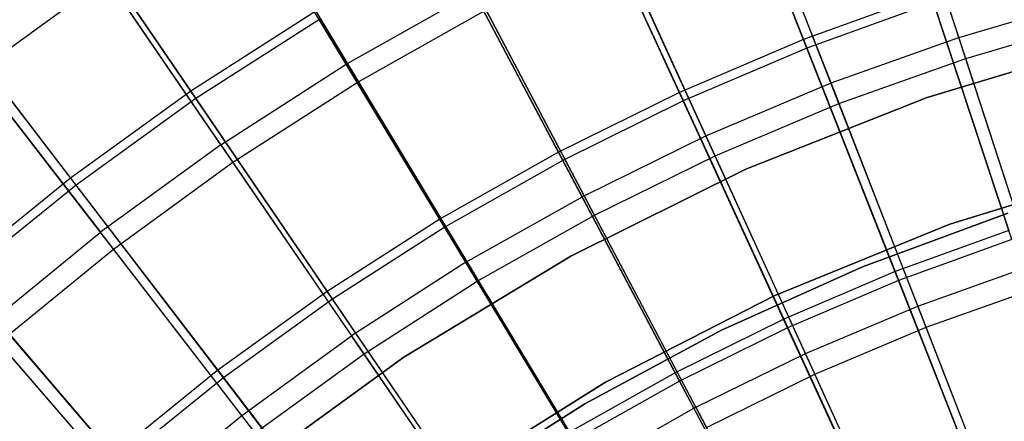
# Model space of a CAD drawing. Extents: x 0.1 to 12.1, y -6 to 6.
# Tile 136 of 256: x 4.1 to 5.2, y 2.2 to 2.7. Entities that reach past the tile are written whole.
import ezdxf

# ---------------------------------------------------------------- set-up
doc = ezdxf.new("R2010")
doc.units = 0
doc.header["$LTSCALE"] = 2.54
doc.layers.get('0').update_dxf_attribs({"linetype": 'CONTINUOUS'})

# ---------------------------------------------------------------- blocks, each defined once
blk = doc.blocks.new('DROPS_COLOR_B-11195_STL')
at = {"color": 0}
for p, q in [((5.1931, 2.668, 12.722), (5.1087, 2.9279, 12.5437)), ((5.1931, 2.668, 12.722), (5.1087, 2.9279, 12.5437)), ((5.2011, 2.6433, 2.6488), (5.1164, 2.904, 2.8256)), ((5.2011, 2.6433, 2.6488), (5.1164, 2.904, 2.8256)), ((4.4702, 2.6363, 12.5437), (4.3345, 2.8615, 12.3507)), ((4.4702, 2.6363, 12.5437), (4.3345, 2.8615, 12.3507)), ((5.0422, 2.6142, 12.722), (4.9431, 2.8688, 12.5437)), ((5.0422, 2.6142, 12.722), (4.9431, 2.8688, 12.5437)), ((4.4832, 2.6148, 2.8256), (4.3469, 2.8408, 3.0173)), ((4.4832, 2.6148, 2.8256), (4.3469, 2.8408, 3.0173)), ((5.0516, 2.5899, 2.6488), (4.9522, 2.8454, 2.8256)), ((5.0516, 2.5899, 2.6488), (4.9522, 2.8454, 2.8256)), ((4.8946, 2.5518, 12.722), (4.7811, 2.8004, 12.5437)), ((4.8946, 2.5518, 12.722), (4.7811, 2.8004, 12.5437)), ((4.9054, 2.5281, 2.6488), (4.7916, 2.7775, 2.8256)), ((4.9054, 2.5281, 2.6488), (4.7916, 2.7775, 2.8256)), ((4.3223, 2.5413, 12.5437), (4.1739, 2.7583, 12.3507)), ((4.3223, 2.5413, 12.5437), (4.1739, 2.7583, 12.3507)), ((4.0343, 2.627, 3.0173), (4.1875, 2.7384, 3.0173)), ((4.0343, 2.627, 3.0173), (4.1875, 2.7384, 3.0173)), ((4.3365, 2.5205, 2.8256), (4.1875, 2.7384, 3.0173)), ((4.3365, 2.5205, 2.8256), (4.1875, 2.7384, 3.0173)), ((4.4702, 2.6363, 12.5437), (4.6233, 2.7228, 12.5437)), ((4.4702, 2.6363, 12.5437), (4.6233, 2.7228, 12.5437)), ((4.7508, 2.4811, 12.722), (4.6233, 2.7228, 12.5437)), ((4.7508, 2.4811, 12.722), (4.6233, 2.7228, 12.5437)), ((5.1931, 2.668, 12.722), (5.3468, 2.7132, 12.722)), ((5.1931, 2.668, 12.722), (5.3468, 2.7132, 12.722)), ((4.4832, 2.6148, 2.8256), (4.6351, 2.7005, 2.8256)), ((4.4832, 2.6148, 2.8256), (4.6351, 2.7005, 2.8256)), ((4.763, 2.4581, 2.6488), (4.6351, 2.7005, 2.8256)), ((4.763, 2.4581, 2.6488), (4.6351, 2.7005, 2.8256)), ((5.2011, 2.6433, 2.6488), (5.3535, 2.688, 2.6488)), ((5.2011, 2.6433, 2.6488), (5.3535, 2.688, 2.6488)), ((5.0422, 2.6142, 12.722), (5.1931, 2.668, 12.722)), ((5.0422, 2.6142, 12.722), (5.1931, 2.668, 12.722)), ((5.3761, 2.6636, 171.7), (5.1556, 2.597, 171.7)), ((5.1556, 2.597, 164.1), (5.3761, 2.6636, 164.1)), ((5.3761, 2.6636, 171.7), (5.1556, 2.597, 171.7)), ((5.1556, 2.597, 164.1), (5.3761, 2.6636, 164.1)), ((5.2804, 2.3992, 12.8848), (5.1931, 2.668, 12.722)), ((5.2804, 2.3992, 12.8848), (5.1931, 2.668, 12.722)), ((4.0195, 2.6461, 12.3507), (4.1801, 2.4379, 12.5437)), ((4.0195, 2.6461, 12.3507), (4.1801, 2.4379, 12.5437)), ((5.0516, 2.5899, 2.6488), (5.2011, 2.6433, 2.6488)), ((5.0516, 2.5899, 2.6488), (5.2011, 2.6433, 2.6488)), ((5.2887, 2.3737, 2.4874), (5.2011, 2.6433, 2.6488)), ((5.2887, 2.3737, 2.4874), (5.2011, 2.6433, 2.6488)), ((4.1954, 2.418, 2.8256), (4.0343, 2.627, 3.0173)), ((4.1954, 2.418, 2.8256), (4.0343, 2.627, 3.0173)), ((4.3223, 2.5413, 12.5437), (4.4702, 2.6363, 12.5437)), ((4.3223, 2.5413, 12.5437), (4.4702, 2.6363, 12.5437)), ((4.6113, 2.4024, 12.722), (4.4702, 2.6363, 12.5437)), ((4.6113, 2.4024, 12.722), (4.4702, 2.6363, 12.5437)), ((4.3365, 2.5205, 2.8256), (4.4832, 2.6148, 2.8256)), ((4.3365, 2.5205, 2.8256), (4.4832, 2.6148, 2.8256)), ((4.6248, 2.38, 2.6488), (4.4832, 2.6148, 2.8256)), ((4.6248, 2.38, 2.6488), (4.4832, 2.6148, 2.8256)), ((4.8946, 2.5518, 12.722), (5.0422, 2.6142, 12.722)), ((4.8946, 2.5518, 12.722), (5.0422, 2.6142, 12.722)), ((5.1447, 2.3508, 12.8848), (5.0422, 2.6142, 12.722)), ((5.1447, 2.3508, 12.8848), (5.0422, 2.6142, 12.722)), ((5.1556, 2.597, 171.7), (4.9415, 2.5123, 171.7)), ((4.9415, 2.5123, 164.1), (5.1556, 2.597, 164.1)), ((5.1556, 2.597, 171.7), (4.9415, 2.5123, 171.7)), ((4.9415, 2.5123, 164.1), (5.1556, 2.597, 164.1)), ((5.1556, 2.597, 171.7), (5.1556, 2.597, 164.1)), ((5.1556, 2.597, 171.7), (5.1556, 2.597, 164.1)), ((4.9054, 2.5281, 2.6488), (5.0516, 2.5899, 2.6488)), ((4.9054, 2.5281, 2.6488), (5.0516, 2.5899, 2.6488)), ((5.1545, 2.3258, 2.4874), (5.0516, 2.5899, 2.6488)), ((5.1545, 2.3258, 2.4874), (5.0516, 2.5899, 2.6488)), ((4.7508, 2.4811, 12.722), (4.8946, 2.5518, 12.722)), ((4.7508, 2.4811, 12.722), (4.8946, 2.5518, 12.722)), ((5.012, 2.2947, 12.8848), (4.8946, 2.5518, 12.722)), ((5.012, 2.2947, 12.8848), (4.8946, 2.5518, 12.722)), ((4.3223, 2.5413, 12.5437), (4.1801, 2.4379, 12.5437)), ((4.3223, 2.5413, 12.5437), (4.1801, 2.4379, 12.5437)), ((4.3223, 2.5413, 12.5437), (4.4765, 2.3157, 12.722)), ((4.3223, 2.5413, 12.5437), (4.4765, 2.3157, 12.722)), ((4.763, 2.4581, 2.6488), (4.9054, 2.5281, 2.6488)), ((4.763, 2.4581, 2.6488), (4.9054, 2.5281, 2.6488)), ((5.0232, 2.2703, 2.4874), (4.9054, 2.5281, 2.6488)), ((5.0232, 2.2703, 2.4874), (4.9054, 2.5281, 2.6488)), ((4.1954, 2.418, 2.8256), (4.3365, 2.5205, 2.8256)), ((4.1954, 2.418, 2.8256), (4.3365, 2.5205, 2.8256)), ((4.4912, 2.2942, 2.6488), (4.3365, 2.5205, 2.8256)), ((4.4912, 2.2942, 2.6488), (4.3365, 2.5205, 2.8256)), ((4.9415, 2.5123, 171.7), (4.7352, 2.4098, 171.7)), ((4.7352, 2.4098, 164.1), (4.9415, 2.5123, 164.1)), ((4.9415, 2.5123, 171.7), (4.7352, 2.4098, 171.7)), ((4.7352, 2.4098, 164.1), (4.9415, 2.5123, 164.1)), ((4.9415, 2.5123, 171.7), (4.9415, 2.5123, 164.1)), ((4.9415, 2.5123, 171.7), (4.9415, 2.5123, 164.1)), ((5.1824, 2.4474, 171.7), (5.3961, 2.5138, 171.7)), ((5.3961, 2.5138, 164.1), (5.1824, 2.4474, 164.1)), ((5.3961, 2.5138, 164.1), (5.1824, 2.4474, 164.1)), ((5.1824, 2.4474, 171.7), (5.3961, 2.5138, 171.7)), ((4.6113, 2.4024, 12.722), (4.7508, 2.4811, 12.722)), ((4.6113, 2.4024, 12.722), (4.7508, 2.4811, 12.722)), ((4.8827, 2.2312, 12.8848), (4.7508, 2.4811, 12.722)), ((4.8827, 2.2312, 12.8848), (4.7508, 2.4811, 12.722)), ((4.6248, 2.38, 2.6488), (4.763, 2.4581, 2.6488)), ((4.6248, 2.38, 2.6488), (4.763, 2.4581, 2.6488)), ((4.8953, 2.2074, 2.4874), (4.763, 2.4581, 2.6488)), ((4.8953, 2.2074, 2.4874), (4.763, 2.4581, 2.6488)), ((5.251, 2.4604, 164.4), (5.0794, 2.3972, 164.4)), ((5.0794, 2.3972, 164.3), (5.251, 2.4604, 164.3)), ((5.251, 2.4604, 164.4), (5.0794, 2.3972, 164.4)), ((5.0794, 2.3972, 164.3), (5.251, 2.4604, 164.3)), ((4.9753, 2.3629, 171.7), (5.1824, 2.4474, 171.7)), ((5.1824, 2.4474, 164.1), (4.9753, 2.3629, 164.1)), ((5.1824, 2.4474, 164.1), (4.9753, 2.3629, 164.1)), ((4.9753, 2.3629, 171.7), (5.1824, 2.4474, 171.7)), ((5.1824, 2.4474, 164.1), (5.1824, 2.4474, 171.7)), ((5.1824, 2.4474, 164.1), (5.1824, 2.4474, 171.7)), ((4.044, 2.3266, 12.5437), (4.1801, 2.4379, 12.5437)), ((4.044, 2.3266, 12.5437), (4.1801, 2.4379, 12.5437)), ((4.3469, 2.2216, 12.722), (4.1801, 2.4379, 12.5437)), ((4.3469, 2.2216, 12.722), (4.1801, 2.4379, 12.5437)), ((4.0604, 2.3076, 2.8256), (4.1954, 2.418, 2.8256)), ((4.0604, 2.3076, 2.8256), (4.1954, 2.418, 2.8256)), ((4.3628, 2.2009, 2.6488), (4.1954, 2.418, 2.8256)), ((4.3628, 2.2009, 2.6488), (4.1954, 2.418, 2.8256)), ((4.7352, 2.4098, 171.7), (4.5382, 2.2905, 171.7)), ((4.5382, 2.2905, 164.1), (4.7352, 2.4098, 164.1)), ((4.7352, 2.4098, 171.7), (4.5382, 2.2905, 171.7)), ((4.5382, 2.2905, 164.1), (4.7352, 2.4098, 164.1)), ((4.7352, 2.4098, 171.7), (4.7352, 2.4098, 164.1)), ((4.7352, 2.4098, 171.7), (4.7352, 2.4098, 164.1)), ((4.6113, 2.4024, 12.722), (4.4765, 2.3157, 12.722)), ((4.6113, 2.4024, 12.722), (4.4765, 2.3157, 12.722)), ((4.6113, 2.4024, 12.722), (4.7573, 2.1603, 12.8848)), ((4.6113, 2.4024, 12.722), (4.7573, 2.1603, 12.8848)), ((5.0794, 2.3972, 164.4), (4.9128, 2.3221, 164.4)), ((4.9128, 2.3221, 164.3), (5.0794, 2.3972, 164.3)), ((5.0794, 2.3972, 164.4), (4.9128, 2.3221, 164.4)), ((4.9128, 2.3221, 164.3), (5.0794, 2.3972, 164.3)), ((5.0794, 2.3972, 164.4), (5.0794, 2.3972, 164.3)), ((5.0794, 2.3972, 164.4), (5.0794, 2.3972, 164.3)), ((5.1447, 2.3508, 12.8848), (5.2804, 2.3992, 12.8848)), ((5.1447, 2.3508, 12.8848), (5.2804, 2.3992, 12.8848)), ((4.4912, 2.2942, 2.6488), (4.6248, 2.38, 2.6488)), ((4.4912, 2.2942, 2.6488), (4.6248, 2.38, 2.6488)), ((4.7712, 2.1373, 2.4874), (4.6248, 2.38, 2.6488)), ((4.7712, 2.1373, 2.4874), (4.6248, 2.38, 2.6488)), ((5.1545, 2.3258, 2.4874), (5.2887, 2.3737, 2.4874)), ((5.1545, 2.3258, 2.4874), (5.2887, 2.3737, 2.4874)), ((4.7762, 2.2609, 171.7), (4.9753, 2.3629, 171.7)), ((4.9753, 2.3629, 164.1), (4.7762, 2.2609, 164.1)), ((4.9753, 2.3629, 164.1), (4.7762, 2.2609, 164.1)), ((4.7762, 2.2609, 171.7), (4.9753, 2.3629, 171.7)), ((4.9753, 2.3629, 164.1), (4.9753, 2.3629, 171.7)), ((4.9753, 2.3629, 164.1), (4.9753, 2.3629, 171.7)), ((5.012, 2.2947, 12.8848), (5.1447, 2.3508, 12.8848)), ((5.012, 2.2947, 12.8848), (5.1447, 2.3508, 12.8848)), ((5.2504, 2.0795, 13.0318), (5.1447, 2.3508, 12.8848)), ((5.2504, 2.0795, 13.0318), (5.1447, 2.3508, 12.8848)), ((4.2229, 2.1201, 12.722), (4.044, 2.3266, 12.5437)), ((4.2229, 2.1201, 12.722), (4.044, 2.3266, 12.5437)), ((5.0232, 2.2703, 2.4874), (5.1545, 2.3258, 2.4874)), ((5.0232, 2.2703, 2.4874), (5.1545, 2.3258, 2.4874)), ((5.2604, 2.0537, 2.3419), (5.1545, 2.3258, 2.4874)), ((5.2604, 2.0537, 2.3419), (5.1545, 2.3258, 2.4874)), ((4.3469, 2.2216, 12.722), (4.4765, 2.3157, 12.722)), ((4.3469, 2.2216, 12.722), (4.4765, 2.3157, 12.722)), ((4.6361, 2.0824, 12.8848), (4.4765, 2.3157, 12.722)), ((4.6361, 2.0824, 12.8848), (4.4765, 2.3157, 12.722)), ((4.9128, 2.3221, 164.4), (4.7518, 2.2353, 164.4)), ((4.7518, 2.2353, 164.3), (4.9128, 2.3221, 164.3)), ((4.9128, 2.3221, 164.4), (4.7518, 2.2353, 164.4)), ((4.7518, 2.2353, 164.3), (4.9128, 2.3221, 164.3)), ((4.9128, 2.3221, 164.4), (4.9128, 2.3221, 164.3)), ((4.9128, 2.3221, 164.4), (4.9128, 2.3221, 164.3)), ((4.2399, 2.1005, 2.6488), (4.0604, 2.3076, 2.8256)), ((4.2399, 2.1005, 2.6488), (4.0604, 2.3076, 2.8256)), ((4.5382, 2.2905, 171.7), (4.3518, 2.1552, 171.7)), ((4.3518, 2.1552, 164.1), (4.5382, 2.2905, 164.1)), ((4.5382, 2.2905, 171.7), (4.3518, 2.1552, 171.7)), ((4.3518, 2.1552, 164.1), (4.5382, 2.2905, 164.1)), ((4.3628, 2.2009, 2.6488), (4.4912, 2.2942, 2.6488)), ((4.3628, 2.2009, 2.6488), (4.4912, 2.2942, 2.6488)), ((4.6513, 2.0602, 2.4874), (4.4912, 2.2942, 2.6488)), ((4.6513, 2.0602, 2.4874), (4.4912, 2.2942, 2.6488)), ((4.5382, 2.2905, 171.7), (4.5382, 2.2905, 164.1)), ((4.5382, 2.2905, 171.7), (4.5382, 2.2905, 164.1)), ((4.8827, 2.2312, 12.8848), (5.012, 2.2947, 12.8848)), ((4.8827, 2.2312, 12.8848), (5.012, 2.2947, 12.8848)), ((5.133, 2.0298, 13.0318), (5.012, 2.2947, 12.8848)), ((5.133, 2.0298, 13.0318), (5.012, 2.2947, 12.8848)), ((4.8953, 2.2074, 2.4874), (5.0232, 2.2703, 2.4874)), ((4.8953, 2.2074, 2.4874), (5.0232, 2.2703, 2.4874)), ((5.1445, 2.0047, 2.3419), (5.0232, 2.2703, 2.4874)), ((5.1445, 2.0047, 2.3419), (5.0232, 2.2703, 2.4874)), ((4.5866, 2.1422, 171.7), (4.7762, 2.2609, 171.7)), ((4.7762, 2.2609, 164.1), (4.5866, 2.1422, 164.1)), ((4.7762, 2.2609, 164.1), (4.5866, 2.1422, 164.1)), ((4.5866, 2.1422, 171.7), (4.7762, 2.2609, 171.7)), ((4.7762, 2.2609, 164.1), (4.7762, 2.2609, 171.7)), ((4.7762, 2.2609, 164.1), (4.7762, 2.2609, 171.7)), ((4.7518, 2.2353, 164.4), (4.5974, 2.1375, 164.4)), ((4.5974, 2.1375, 164.3), (4.7518, 2.2353, 164.3)), ((4.7518, 2.2353, 164.4), (4.5974, 2.1375, 164.4)), ((4.5974, 2.1375, 164.3), (4.7518, 2.2353, 164.3)), ((4.7518, 2.2353, 164.4), (4.7518, 2.2353, 164.3)), ((4.7518, 2.2353, 164.4), (4.7518, 2.2353, 164.3)), ((4.8827, 2.2312, 12.8848), (4.7573, 2.1603, 12.8848)), ((4.8827, 2.2312, 12.8848), (4.7573, 2.1603, 12.8848)), ((4.8827, 2.2312, 12.8848), (5.0186, 1.9736, 13.0318)), ((4.8827, 2.2312, 12.8848), (5.0186, 1.9736, 13.0318)), ((4.2229, 2.1201, 12.722), (4.3469, 2.2216, 12.722)), ((4.2229, 2.1201, 12.722), (4.3469, 2.2216, 12.722)), ((4.5195, 1.9977, 12.8848), (4.3469, 2.2216, 12.722)), ((4.5195, 1.9977, 12.8848), (4.3469, 2.2216, 12.722))]:
    blk.add_line(p, q, dxfattribs=at)
blk = doc.blocks.new('GROUP_1')
at = {"color": 0}
for p, q in [((4.845, 8.9287, 11.1062), (4.9498, 8.6627, 11.2719)), ((4.845, 8.9287, 11.1062), (4.9498, 8.6627, 11.2719)), ((4.9538, 8.6526, 0.7222), (4.8489, 8.9189, 0.8873)), ((4.9538, 8.6526, 0.7222), (4.8489, 8.9189, 0.8873)), ((4.6839, 8.86, 11.1062), (4.8033, 8.6002, 11.2719)), ((4.6839, 8.86, 11.1062), (4.8033, 8.6002, 11.2719)), ((4.8079, 8.5904, 0.7222), (4.6883, 8.8504, 0.8873)), ((4.8079, 8.5904, 0.7222), (4.6883, 8.8504, 0.8873)), ((4.0714, 8.8301, 10.925), (4.2269, 8.6017, 11.1062)), ((4.0714, 8.8301, 10.925), (4.2269, 8.6017, 11.1062)), ((4.2328, 8.593, 0.8873), (4.0771, 8.8218, 1.068)), ((4.2328, 8.593, 0.8873), (4.0771, 8.8218, 1.068)), ((4.5268, 8.7824, 11.1062), (4.6605, 8.5297, 11.2719)), ((4.5268, 8.7824, 11.1062), (4.6605, 8.5297, 11.2719)), ((4.6656, 8.5201, 0.7222), (4.5318, 8.7731, 0.8873)), ((4.6656, 8.5201, 0.7222), (4.5318, 8.7731, 0.8873)), ((3.9169, 8.7186, 10.925), (4.0849, 8.4992, 11.1062)), ((3.9169, 8.7186, 10.925), (4.0849, 8.4992, 11.1062)), ((5.0996, 8.717, 11.2719), (4.9498, 8.6627, 11.2719)), ((5.0996, 8.717, 11.2719), (4.9498, 8.6627, 11.2719)), ((5.0996, 8.717, 11.2719), (5.1922, 8.4373, 11.4216)), ((5.0996, 8.717, 11.2719), (5.1922, 8.4373, 11.4216)), ((4.0913, 8.4908, 0.8873), (3.9231, 8.7105, 1.068)), ((4.0913, 8.4908, 0.8873), (3.9231, 8.7105, 1.068)), ((5.103, 8.7067, 0.7222), (4.9538, 8.6526, 0.7222)), ((5.103, 8.7067, 0.7222), (4.9538, 8.6526, 0.7222)), ((5.1957, 8.4267, 0.5731), (5.103, 8.7067, 0.7222)), ((5.1957, 8.4267, 0.5731), (5.103, 8.7067, 0.7222)), ((4.3743, 8.6962, 11.1062), (4.2269, 8.6017, 11.1062)), ((4.3743, 8.6962, 11.1062), (4.2269, 8.6017, 11.1062)), ((4.3743, 8.6962, 11.1062), (4.5218, 8.4514, 11.2719)), ((4.3743, 8.6962, 11.1062), (4.5218, 8.4514, 11.2719)), ((4.3798, 8.6872, 0.8873), (4.2328, 8.593, 0.8873)), ((4.3798, 8.6872, 0.8873), (4.2328, 8.593, 0.8873)), ((4.5275, 8.442, 0.7222), (4.3798, 8.6872, 0.8873)), ((4.5275, 8.442, 0.7222), (4.3798, 8.6872, 0.8873)), ((4.9498, 8.6627, 11.2719), (4.8033, 8.6002, 11.2719)), ((4.9498, 8.6627, 11.2719), (4.8033, 8.6002, 11.2719)), ((4.9498, 8.6627, 11.2719), (5.0578, 8.3887, 11.4216)), ((4.9498, 8.6627, 11.2719), (5.0578, 8.3887, 11.4216)), ((4.9538, 8.6526, 0.7222), (4.8079, 8.5904, 0.7222)), ((4.9538, 8.6526, 0.7222), (4.8079, 8.5904, 0.7222)), ((5.0619, 8.3783, 0.5731), (4.9538, 8.6526, 0.7222)), ((5.0619, 8.3783, 0.5731), (4.9538, 8.6526, 0.7222)), ((4.2269, 8.6017, 11.1062), (4.0849, 8.4992, 11.1062)), ((4.2269, 8.6017, 11.1062), (4.0849, 8.4992, 11.1062)), ((4.2269, 8.6017, 11.1062), (4.3877, 8.3654, 11.2719)), ((4.2269, 8.6017, 11.1062), (4.3877, 8.3654, 11.2719)), ((4.8033, 8.6002, 11.2719), (4.6605, 8.5297, 11.2719)), ((4.8033, 8.6002, 11.2719), (4.6605, 8.5297, 11.2719)), ((4.8033, 8.6002, 11.2719), (4.9264, 8.3326, 11.4216)), ((4.8033, 8.6002, 11.2719), (4.9264, 8.3326, 11.4216)), ((4.2328, 8.593, 0.8873), (4.0913, 8.4908, 0.8873)), ((4.2328, 8.593, 0.8873), (4.0913, 8.4908, 0.8873)), ((4.3939, 8.3564, 0.7222), (4.2328, 8.593, 0.8873)), ((4.3939, 8.3564, 0.7222), (4.2328, 8.593, 0.8873)), ((4.8079, 8.5904, 0.7222), (4.6656, 8.5201, 0.7222)), ((4.8079, 8.5904, 0.7222), (4.6656, 8.5201, 0.7222)), ((4.931, 8.3224, 0.5731), (4.8079, 8.5904, 0.7222)), ((4.931, 8.3224, 0.5731), (4.8079, 8.5904, 0.7222)), ((4.6605, 8.5297, 11.2719), (4.5218, 8.4514, 11.2719)), ((4.6605, 8.5297, 11.2719), (4.5218, 8.4514, 11.2719)), ((4.6605, 8.5297, 11.2719), (4.7982, 8.2693, 11.4216)), ((4.6605, 8.5297, 11.2719), (4.7982, 8.2693, 11.4216)), ((4.6656, 8.5201, 0.7222), (4.5275, 8.442, 0.7222)), ((4.6656, 8.5201, 0.7222), (4.5275, 8.442, 0.7222)), ((4.8035, 8.2594, 0.5731), (4.6656, 8.5201, 0.7222)), ((4.8035, 8.2594, 0.5731), (4.6656, 8.5201, 0.7222)), ((4.0849, 8.4992, 11.1062), (3.9488, 8.3889, 11.1062)), ((4.0849, 8.4992, 11.1062), (3.9488, 8.3889, 11.1062)), ((4.0849, 8.4992, 11.1062), (4.2586, 8.2722, 11.2719)), ((4.0849, 8.4992, 11.1062), (4.2586, 8.2722, 11.2719)), ((4.0913, 8.4908, 0.8873), (3.9556, 8.3809, 0.8873)), ((4.0913, 8.4908, 0.8873), (3.9556, 8.3809, 0.8873)), ((4.2652, 8.2635, 0.7222), (4.0913, 8.4908, 0.8873)), ((4.2652, 8.2635, 0.7222), (4.0913, 8.4908, 0.8873)), ((4.5218, 8.4514, 11.2719), (4.3877, 8.3654, 11.2719)), ((4.5218, 8.4514, 11.2719), (4.3877, 8.3654, 11.2719)), ((4.5218, 8.4514, 11.2719), (4.6738, 8.199, 11.4216)), ((4.5218, 8.4514, 11.2719), (4.6738, 8.199, 11.4216)), ((4.5275, 8.442, 0.7222), (4.3939, 8.3564, 0.7222)), ((4.5275, 8.442, 0.7222), (4.3939, 8.3564, 0.7222)), ((4.6796, 8.1895, 0.5731), (4.5275, 8.442, 0.7222)), ((4.6796, 8.1895, 0.5731), (4.5275, 8.442, 0.7222)), ((5.1922, 8.4373, 11.4216), (5.0578, 8.3887, 11.4216)), ((5.1922, 8.4373, 11.4216), (5.0578, 8.3887, 11.4216)), ((5.1957, 8.4267, 0.5731), (5.0619, 8.3783, 0.5731)), ((5.1957, 8.4267, 0.5731), (5.0619, 8.3783, 0.5731)), ((3.9488, 8.3889, 11.1062), (4.1349, 8.1719, 11.2719)), ((3.9488, 8.3889, 11.1062), (4.1349, 8.1719, 11.2719)), ((5.0578, 8.3887, 11.4216), (4.9264, 8.3326, 11.4216)), ((5.0578, 8.3887, 11.4216), (4.9264, 8.3326, 11.4216)), ((5.0578, 8.3887, 11.4216), (5.1686, 8.1073, 11.5549)), ((5.0578, 8.3887, 11.4216), (5.1686, 8.1073, 11.5549)), ((4.142, 8.1636, 0.7222), (3.9556, 8.3809, 0.8873)), ((4.142, 8.1636, 0.7222), (3.9556, 8.3809, 0.8873)), ((5.0619, 8.3783, 0.5731), (4.931, 8.3224, 0.5731)), ((5.0619, 8.3783, 0.5731), (4.931, 8.3224, 0.5731)), ((5.1728, 8.0967, 0.4405), (5.0619, 8.3783, 0.5731)), ((5.1728, 8.0967, 0.4405), (5.0619, 8.3783, 0.5731)), ((4.3877, 8.3654, 11.2719), (4.2586, 8.2722, 11.2719)), ((4.3877, 8.3654, 11.2719), (4.2586, 8.2722, 11.2719)), ((4.3877, 8.3654, 11.2719), (4.5535, 8.1219, 11.4216)), ((4.3877, 8.3654, 11.2719), (4.5535, 8.1219, 11.4216)), ((4.3939, 8.3564, 0.7222), (4.2652, 8.2635, 0.7222)), ((4.3939, 8.3564, 0.7222), (4.2652, 8.2635, 0.7222)), ((4.5598, 8.1127, 0.5731), (4.3939, 8.3564, 0.7222)), ((4.5598, 8.1127, 0.5731), (4.3939, 8.3564, 0.7222)), ((4.9264, 8.3326, 11.4216), (4.7982, 8.2693, 11.4216)), ((4.9264, 8.3326, 11.4216), (4.7982, 8.2693, 11.4216)), ((4.9264, 8.3326, 11.4216), (5.0527, 8.0579, 11.5549)), ((4.9264, 8.3326, 11.4216), (5.0527, 8.0579, 11.5549)), ((4.931, 8.3224, 0.5731), (4.8035, 8.2594, 0.5731)), ((4.931, 8.3224, 0.5731), (4.8035, 8.2594, 0.5731)), ((5.0575, 8.0475, 0.4405), (4.931, 8.3224, 0.5731)), ((5.0575, 8.0475, 0.4405), (4.931, 8.3224, 0.5731)), ((4.2586, 8.2722, 11.2719), (4.1349, 8.1719, 11.2719)), ((4.2586, 8.2722, 11.2719), (4.1349, 8.1719, 11.2719)), ((4.2652, 8.2635, 0.7222), (4.142, 8.1636, 0.7222)), ((4.2652, 8.2635, 0.7222), (4.142, 8.1636, 0.7222)), ((4.2586, 8.2722, 11.2719), (4.4377, 8.0383, 11.4216)), ((4.2586, 8.2722, 11.2719), (4.4377, 8.0383, 11.4216)), ((4.4445, 8.0294, 0.5731), (4.2652, 8.2635, 0.7222)), ((4.4445, 8.0294, 0.5731), (4.2652, 8.2635, 0.7222)), ((4.7982, 8.2693, 11.4216), (4.6738, 8.199, 11.4216)), ((4.7982, 8.2693, 11.4216), (4.6738, 8.199, 11.4216)), ((4.7982, 8.2693, 11.4216), (4.9396, 8.002, 11.5549)), ((4.7982, 8.2693, 11.4216), (4.9396, 8.002, 11.5549)), ((4.8035, 8.2594, 0.5731), (4.6796, 8.1895, 0.5731)), ((4.8035, 8.2594, 0.5731), (4.6796, 8.1895, 0.5731)), ((4.945, 7.9919, 0.4405), (4.8035, 8.2594, 0.5731)), ((4.945, 7.9919, 0.4405), (4.8035, 8.2594, 0.5731))]:
    blk.add_line(p, q, dxfattribs=at)
blk.add_blockref('DROPS_COLOR_B-11195_STL', (-0.06, 5.9973, -1.7), dxfattribs=at)

msp = doc.modelspace()

# ---------------------------------------------------------------- block references
at = {"color": 0}
msp.add_blockref('GROUP_1', (0.06, -5.9973, 1.7), dxfattribs=at)

doc.saveas('drawing.dxf')
